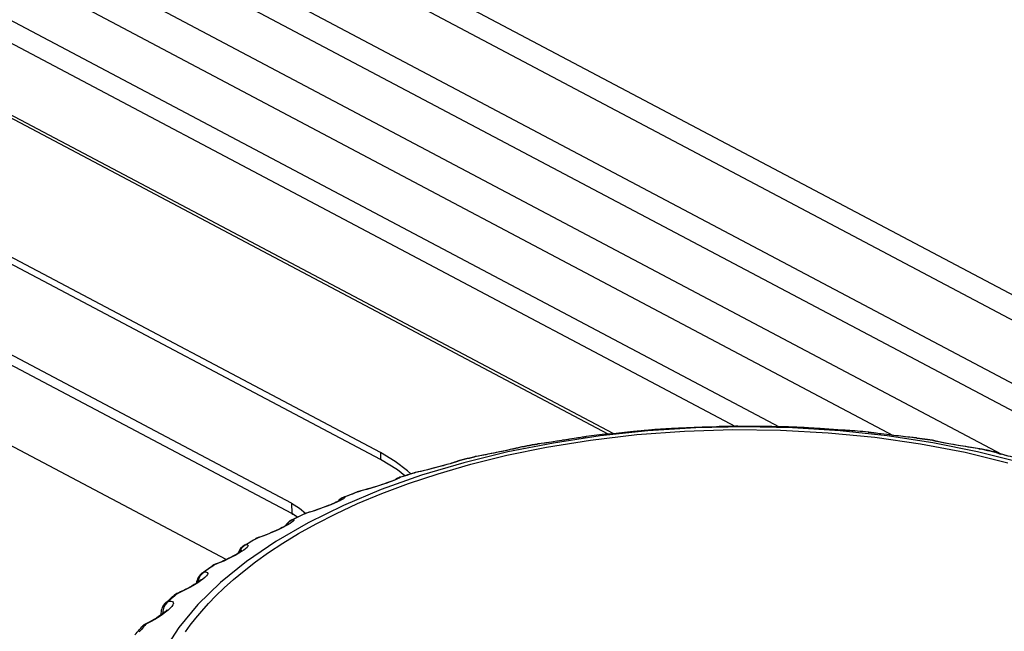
# Model space of a CAD drawing. Header units: millimetres. Extents: x -844 to -217, y -125 to 557.
# Tile 171 of 178: x -317.48 to -305.35, y 510.04 to 517.59. Entities that reach past the tile are written whole.
import ezdxf

# ---------------------------------------------------------------- set-up
doc = ezdxf.new("R2010")
doc.units = ezdxf.units.MM
doc.header["$LTSCALE"] = 23.1
doc.layers.add('R912005577_AM_0', color=7, linetype='CONTINUOUS')

msp = doc.modelspace()

# ---------------------------------------------------------------- linework, layer by layer
at = {"layer": 'R912005577_AM_0', "color": 7}
for p, q in [((-281.976, 501.873), (-341.018, 533.128)), ((-282.119, 501.635), (-341.16, 532.89)), ((-283.504, 501.251), (-342.302, 532.377)), ((-282.919, 501.277), (-341.717, 532.404)), ((-340.794, 530.974), (-305.383, 512.228)), ((-340.464, 530.327), (-306.715, 512.46)), ((-340.391, 529.368), (-308.661, 512.571)), ((-339.904, 529.39), (-308.123, 512.566)), ((-310.169, 512.482), (-339.289, 527.898)), ((-310.23, 512.476), (-339.22, 527.823)), ((-313.036, 512.247), (-338.557, 525.758)), ((-313.034, 512.161), (-338.555, 525.671)), ((-314.133, 511.625), (-339.654, 525.135)), ((-314.13, 511.495), (-339.651, 525.006)), ((-314.938, 510.928), (-340.323, 524.366)), ((-309.705, 512.526), (-309.732, 512.524)), ((-309.686, 512.528), (-309.713, 512.526)), ((-309.691, 512.528), (-309.705, 512.526)), ((-309.691, 512.528), (-309.686, 512.528)), ((-309.686, 512.528), (-309.686, 512.528)), ((-309.686, 512.528), (-309.686, 512.528)), ((-308.896, 512.567), (-309.022, 512.563)), ((-308.863, 512.569), (-308.896, 512.567)), ((-308.076, 512.566), (-308.213, 512.568)), ((-308.039, 512.565), (-308.076, 512.566)), ((-307.838, 512.558), (-307.871, 512.559)), ((-307.838, 512.558), (-307.838, 512.558)), ((-307.838, 512.558), (-307.838, 512.558)), ((-307.831, 512.557), (-307.838, 512.558)), ((-307.812, 512.556), (-307.838, 512.558)), ((-307.617, 512.543), (-307.76, 512.552)), ((-307.618, 512.543), (-307.65, 512.545)), ((-307.565, 512.54), (-307.618, 512.543)), ((-307.564, 512.54), (-307.565, 512.54)), ((-307.508, 512.536), (-307.512, 512.536)), ((-310.71, 512.411), (-310.791, 512.399)), ((-310.705, 512.412), (-310.769, 512.402)), ((-310.65, 512.42), (-310.705, 512.412)), ((-310.603, 512.428), (-310.65, 512.42)), ((-310.566, 512.433), (-310.603, 512.428)), ((-310.549, 512.436), (-310.583, 512.431)), ((-310.547, 512.437), (-310.566, 512.433)), ((-310.531, 512.439), (-310.547, 512.437)), ((-310.519, 512.441), (-310.531, 512.439)), ((-310.507, 512.444), (-310.511, 512.443)), ((-310.507, 512.444), (-310.5, 512.445)), ((-310.499, 512.445), (-310.507, 512.444)), ((-310.499, 512.445), (-310.5, 512.445)), ((-310.298, 512.469), (-310.302, 512.469)), ((-310.302, 512.469), (-310.302, 512.469)), ((-310.231, 512.476), (-310.298, 512.469)), ((-310.133, 512.485), (-310.231, 512.476)), ((-310.028, 512.496), (-310.133, 512.485)), ((-309.918, 512.506), (-310.028, 512.496)), ((-309.732, 512.524), (-309.919, 512.506)), ((-307.227, 512.518), (-307.252, 512.52)), ((-307.227, 512.518), (-307.222, 512.518)), ((-307.222, 512.518), (-307.227, 512.518)), ((-307.222, 512.518), (-307.222, 512.518)), ((-307.025, 512.5), (-307.058, 512.503)), ((-307.025, 512.5), (-307.025, 512.5)), ((-307.017, 512.499), (-307.025, 512.5)), ((-307.025, 512.5), (-307.01, 512.498)), ((-307.005, 512.496), (-307.025, 512.5)), ((-307.009, 512.497), (-307.01, 512.498)), ((-306.888, 512.481), (-306.925, 512.486)), ((-306.888, 512.481), (-306.906, 512.483)), ((-306.866, 512.478), (-306.888, 512.481)), ((-306.864, 512.478), (-306.866, 512.478)), ((-306.537, 512.44), (-306.593, 512.446)), ((-306.51, 512.437), (-306.537, 512.44)), ((-306.47, 512.432), (-306.519, 512.437)), ((-306.46, 512.431), (-306.51, 512.437)), ((-306.423, 512.427), (-306.47, 512.432)), ((-306.43, 512.428), (-306.46, 512.431)), ((-306.43, 512.428), (-306.422, 512.427)), ((-306.423, 512.427), (-306.43, 512.428)), ((-306.423, 512.427), (-306.422, 512.427)), ((-306.422, 512.427), (-306.39, 512.423)), ((-306.232, 512.399), (-306.263, 512.404)), ((-311.372, 512.299), (-311.4, 512.292)), ((-311.362, 512.301), (-311.397, 512.293)), ((-311.36, 512.302), (-311.372, 512.299)), ((-311.321, 512.311), (-311.334, 512.308)), ((-311.294, 512.318), (-311.324, 512.31)), ((-311.294, 512.318), (-311.309, 512.314)), ((-311.295, 512.318), (-311.263, 512.324)), ((-311.294, 512.318), (-311.295, 512.318)), ((-311.102, 512.353), (-311.134, 512.348)), ((-311.096, 512.354), (-311.103, 512.353)), ((-311.102, 512.353), (-311.103, 512.353)), ((-311.056, 512.359), (-311.102, 512.353)), ((-311.102, 512.353), (-311.096, 512.354)), ((-311.074, 512.357), (-311.096, 512.354)), ((-311.008, 512.366), (-311.056, 512.359)), ((-310.996, 512.368), (-311.017, 512.365)), ((-310.93, 512.378), (-310.996, 512.368)), ((-310.769, 512.402), (-310.861, 512.388)), ((-310.854, 512.389), (-310.861, 512.388)), ((-306.232, 512.399), (-306.23, 512.399)), ((-306.232, 512.399), (-306.192, 512.388)), ((-306.217, 512.394), (-306.232, 512.399)), ((-305.678, 512.259), (-306.226, 512.368)), ((-306.193, 512.389), (-306.195, 512.39)), ((-305.7, 512.302), (-305.752, 512.31)), ((-305.65, 512.295), (-305.7, 512.302)), ((-305.658, 512.296), (-305.679, 512.299)), ((-305.659, 512.296), (-305.647, 512.294)), ((-305.65, 512.295), (-305.658, 512.296)), ((-305.65, 512.295), (-305.647, 512.294)), ((-305.647, 512.294), (-305.616, 512.288)), ((-313.036, 512.247), (-313.034, 512.161)), ((-312.826, 512.035), (-313.034, 512.161)), ((-311.876, 512.196), (-311.907, 512.189)), ((-311.868, 512.198), (-311.879, 512.195)), ((-311.876, 512.196), (-311.879, 512.195)), ((-311.827, 512.205), (-311.876, 512.196)), ((-311.876, 512.196), (-311.868, 512.198)), ((-311.776, 512.214), (-311.827, 512.205)), ((-305.83, 512.251), (-305.304, 512.123)), ((-305.151, 512.126), (-305.678, 512.259)), ((-305.466, 512.256), (-305.462, 512.255)), ((-305.466, 512.256), (-305.429, 512.244)), ((-305.429, 512.244), (-305.398, 512.227)), ((-305.414, 512.237), (-305.418, 512.238)), ((-305.353, 512.219), (-305.388, 512.228)), ((-305.314, 512.209), (-305.353, 512.219)), ((-312.009, 512.123), (-312.53, 511.968)), ((-312.178, 512.111), (-312.197, 512.105)), ((-312.161, 512.116), (-312.178, 512.111)), ((-312.103, 512.135), (-312.104, 512.135)), ((-312.061, 512.151), (-312.063, 512.151)), ((-312.53, 511.968), (-313.026, 511.792)), ((-312.827, 511.93), (-312.854, 511.912)), ((-312.825, 511.923), (-312.851, 511.911)), ((-312.791, 511.945), (-312.827, 511.93)), ((-312.737, 511.963), (-312.826, 512.035)), ((-312.797, 511.944), (-312.768, 511.953)), ((-312.791, 511.945), (-312.797, 511.944)), ((-312.768, 511.953), (-312.709, 511.971)), ((-312.646, 511.99), (-312.704, 511.972)), ((-312.664, 511.985), (-312.703, 512.024)), ((-312.691, 511.866), (-312.327, 511.987)), ((-312.616, 511.999), (-312.646, 511.99)), ((-312.607, 512.002), (-312.621, 511.998)), ((-312.616, 511.999), (-312.621, 511.998)), ((-312.564, 512.011), (-312.616, 511.999)), ((-312.616, 511.999), (-312.607, 512.002)), ((-312.511, 512.023), (-312.564, 512.011)), ((-313.021, 511.743), (-312.691, 511.866)), ((-312.918, 511.886), (-312.957, 511.872)), ((-312.882, 511.899), (-312.918, 511.886)), ((-312.851, 511.911), (-312.882, 511.899)), ((-313.478, 511.702), (-313.513, 511.685)), ((-313.026, 511.792), (-313.492, 511.596)), ((-313.487, 511.699), (-313.46, 511.71)), ((-313.478, 511.702), (-313.487, 511.699)), ((-313.46, 511.71), (-313.433, 511.72)), ((-313.433, 511.72), (-313.406, 511.731)), ((-313.397, 511.733), (-313.424, 511.723)), ((-313.406, 511.731), (-313.378, 511.741)), ((-313.342, 511.754), (-313.397, 511.733)), ((-313.315, 511.764), (-313.342, 511.754)), ((-313.26, 511.779), (-313.323, 511.762)), ((-313.318, 511.619), (-313.021, 511.743)), ((-313.315, 511.764), (-313.304, 511.768)), ((-313.205, 511.794), (-313.26, 511.779)), ((-314.133, 511.625), (-314.13, 511.495)), ((-314.133, 511.625), (-314.035, 511.563)), ((-314.035, 511.563), (-313.958, 511.496)), ((-313.492, 511.596), (-313.927, 511.382)), ((-313.574, 511.637), (-313.61, 511.622)), ((-313.586, 511.494), (-313.318, 511.619)), ((-313.542, 511.652), (-313.574, 511.637)), ((-313.515, 511.666), (-313.542, 511.652)), ((-314.06, 511.452), (-314.13, 511.495)), ((-314.078, 511.443), (-314.053, 511.455)), ((-314.039, 511.46), (-314.064, 511.448)), ((-314.053, 511.455), (-314.027, 511.467)), ((-314.014, 511.471), (-314.039, 511.46)), ((-313.989, 511.483), (-314.014, 511.471)), ((-313.963, 511.495), (-313.989, 511.483)), ((-313.963, 511.495), (-313.976, 511.491)), ((-313.906, 511.513), (-313.963, 511.495)), ((-313.963, 511.495), (-313.952, 511.5)), ((-313.851, 511.531), (-313.906, 511.513)), ((-314.209, 511.339), (-314.246, 511.32)), ((-314.177, 511.356), (-314.209, 511.339)), ((-314.113, 511.424), (-314.147, 511.406)), ((-314.113, 511.424), (-314.128, 511.419)), ((-314.555, 511.193), (-314.578, 511.18)), ((-314.497, 511.214), (-314.555, 511.193)), ((-314.555, 511.193), (-314.544, 511.2)), ((-314.441, 511.235), (-314.497, 511.214)), ((-314.668, 511.128), (-314.69, 511.115)), ((-314.666, 511.133), (-314.643, 511.146)), ((-314.601, 511.167), (-314.623, 511.154)), ((-314.578, 511.18), (-314.601, 511.167)), ((-314.598, 511.173), (-314.574, 511.186)), ((-314.821, 510.984), (-314.866, 510.961)), ((-314.783, 511.006), (-314.821, 510.984)), ((-314.771, 511.036), (-314.78, 511.012)), ((-314.75, 511.068), (-314.771, 511.036)), ((-314.698, 511.063), (-314.721, 511.045)), ((-315.152, 510.822), (-315.132, 510.836)), ((-315.132, 510.836), (-315.111, 510.85)), ((-315.103, 510.855), (-315.111, 510.85)), ((-315.083, 510.863), (-315.104, 510.849)), ((-315.083, 510.863), (-315.103, 510.855)), ((-315.024, 510.887), (-315.083, 510.863)), ((-315.083, 510.863), (-315.073, 510.871)), ((-315.073, 510.871), (-315.073, 510.871)), ((-314.968, 510.911), (-315.024, 510.887)), ((-315.183, 510.792), (-315.202, 510.778)), ((-315.182, 510.727), (-315.2, 510.708)), ((-315.172, 510.807), (-315.152, 510.822)), ((-315.377, 510.589), (-315.429, 510.562)), ((-315.33, 510.616), (-315.377, 510.589)), ((-315.289, 510.642), (-315.33, 510.616)), ((-315.254, 510.666), (-315.289, 510.642)), ((-315.288, 510.658), (-315.289, 510.648)), ((-315.616, 510.456), (-315.598, 510.472)), ((-315.594, 510.463), (-315.611, 510.448)), ((-315.598, 510.472), (-315.58, 510.487)), ((-315.577, 510.478), (-315.594, 510.463)), ((-315.564, 510.499), (-315.58, 510.487)), ((-315.543, 510.508), (-315.564, 510.499)), ((-315.484, 510.535), (-315.543, 510.508)), ((-315.543, 510.508), (-315.534, 510.516)), ((-315.534, 510.516), (-315.534, 510.516)), ((-315.429, 510.562), (-315.484, 510.535)), ((-315.627, 510.432), (-315.644, 510.417)), ((-315.633, 510.441), (-315.616, 510.456)), ((-315.611, 510.448), (-315.627, 510.432)), ((-315.766, 510.222), (-315.816, 510.191)), ((-315.722, 510.251), (-315.766, 510.222)), ((-315.742, 510.268), (-315.743, 510.244)), ((-315.719, 510.293), (-315.721, 510.26)), ((-315.992, 510.083), (-315.977, 510.099)), ((-315.969, 510.107), (-315.977, 510.099)), ((-315.95, 510.121), (-315.969, 510.107)), ((-315.928, 510.131), (-315.95, 510.121)), ((-315.869, 510.161), (-315.928, 510.131)), ((-315.816, 510.191), (-315.869, 510.161)), ((-315.997, 510.052), (-316.01, 510.036)), ((-316.006, 510.066), (-315.992, 510.083)), ((-315.983, 510.068), (-315.997, 510.052))]:
    msp.add_line(p, q, dxfattribs=at)
for points in [[(-312.327, 511.987), (-311.924, 512.104), (-311.478, 512.214), (-310.989, 512.314), (-310.448, 512.401), (-309.875, 512.469), (-309.289, 512.512), (-308.695, 512.531), (-308.104, 512.525), (-307.519, 512.493), (-306.942, 512.437), (-306.378, 512.356), (-305.83, 512.251)], [(-306.226, 512.368), (-306.791, 512.454), (-307.37, 512.516), (-307.958, 512.553), (-308.552, 512.566), (-309.148, 512.553), (-309.741, 512.515), (-310.328, 512.453), (-310.904, 512.366), (-311.465, 512.256), (-312.009, 512.123)], [(-309.713, 512.526), (-309.746, 512.522), (-309.785, 512.519)], [(-309.485, 512.542), (-309.519, 512.54), (-309.552, 512.538), (-309.586, 512.536), (-309.619, 512.533), (-309.653, 512.531), (-309.686, 512.528)], [(-309.363, 512.548), (-309.449, 512.544), (-309.485, 512.542)], [(-309.022, 512.563), (-309.07, 512.561), (-309.119, 512.559), (-309.168, 512.557), (-309.216, 512.555), (-309.266, 512.553), (-309.315, 512.55), (-309.363, 512.548)], [(-308.661, 512.572), (-308.695, 512.571), (-308.728, 512.571), (-308.762, 512.57), (-308.796, 512.57), (-308.829, 512.569), (-308.863, 512.569)], [(-308.551, 512.571), (-308.63, 512.572), (-308.661, 512.572)], [(-308.213, 512.568), (-308.263, 512.568), (-308.312, 512.569), (-308.361, 512.57), (-308.41, 512.57), (-308.458, 512.571), (-308.505, 512.571), (-308.551, 512.571)], [(-307.871, 512.559), (-307.905, 512.56), (-307.938, 512.562), (-307.972, 512.563), (-308.005, 512.564), (-308.039, 512.565)], [(-307.76, 512.552), (-307.793, 512.554), (-307.818, 512.556), (-307.831, 512.557)], [(-307.76, 512.552), (-307.78, 512.554), (-307.812, 512.556)], [(-307.451, 512.532), (-307.508, 512.536), (-307.564, 512.54)], [(-307.252, 512.52), (-307.294, 512.522), (-307.342, 512.525), (-307.451, 512.532)], [(-307.222, 512.518), (-307.265, 512.52), (-307.31, 512.523), (-307.342, 512.525)], [(-310.583, 512.431), (-310.622, 512.424), (-310.65, 512.42)], [(-310.499, 512.445), (-310.521, 512.441), (-310.549, 512.436)], [(-310.511, 512.443), (-310.512, 512.443), (-310.515, 512.442), (-310.519, 512.441)], [(-310.302, 512.469), (-310.335, 512.465), (-310.368, 512.461), (-310.401, 512.457), (-310.434, 512.453), (-310.466, 512.449), (-310.499, 512.445)], [(-310.216, 512.477), (-310.261, 512.473), (-310.302, 512.469)], [(-307.058, 512.503), (-307.091, 512.506), (-307.124, 512.509), (-307.157, 512.512), (-307.19, 512.515), (-307.222, 512.518)], [(-306.925, 512.486), (-306.956, 512.49), (-306.969, 512.492), (-306.98, 512.493), (-306.989, 512.494), (-306.997, 512.496), (-307.003, 512.497), (-307.008, 512.497), (-307.009, 512.497)], [(-306.906, 512.483), (-306.945, 512.488), (-306.978, 512.493), (-307.005, 512.496)], [(-306.766, 512.466), (-306.793, 512.47), (-306.866, 512.478)], [(-306.593, 512.446), (-306.651, 512.453), (-306.68, 512.456), (-306.766, 512.466)], [(-306.519, 512.437), (-306.571, 512.443), (-306.624, 512.449), (-306.651, 512.453)], [(-306.263, 512.404), (-306.295, 512.409), (-306.327, 512.413), (-306.359, 512.418), (-306.391, 512.423), (-306.423, 512.427)], [(-306.39, 512.423), (-306.358, 512.418), (-306.326, 512.413), (-306.294, 512.408), (-306.262, 512.404), (-306.23, 512.399)], [(-311.397, 512.293), (-311.436, 512.284), (-311.479, 512.275), (-311.523, 512.266), (-311.57, 512.256), (-311.619, 512.246), (-311.671, 512.235), (-311.724, 512.225), (-311.776, 512.214)], [(-311.4, 512.292), (-311.416, 512.289), (-311.433, 512.285), (-311.452, 512.281)], [(-311.309, 512.314), (-311.332, 512.308), (-311.362, 512.301)], [(-311.334, 512.308), (-311.341, 512.306), (-311.349, 512.304), (-311.36, 512.302)], [(-311.134, 512.348), (-311.166, 512.342), (-311.198, 512.336), (-311.23, 512.33), (-311.262, 512.324), (-311.294, 512.318)], [(-311.263, 512.324), (-311.231, 512.33), (-311.199, 512.336), (-311.167, 512.342), (-311.135, 512.347), (-311.103, 512.353)], [(-311.017, 512.365), (-311.056, 512.36), (-311.074, 512.357)], [(-310.905, 512.382), (-310.957, 512.374), (-311.008, 512.366)], [(-310.861, 512.388), (-310.907, 512.381), (-310.93, 512.378)], [(-306.167, 512.383), (-306.196, 512.389), (-306.217, 512.394)], [(-306.138, 512.377), (-306.153, 512.381), (-306.167, 512.383), (-306.178, 512.386), (-306.186, 512.388), (-306.193, 512.389)], [(-306.094, 512.369), (-306.132, 512.376), (-306.167, 512.383)], [(-306.031, 512.357), (-306.079, 512.366), (-306.101, 512.37), (-306.12, 512.374), (-306.138, 512.377)], [(-305.752, 512.31), (-305.806, 512.318), (-305.859, 512.327), (-305.911, 512.336), (-305.961, 512.345), (-306.007, 512.353), (-306.051, 512.361), (-306.094, 512.369)], [(-305.916, 512.337), (-305.975, 512.347), (-306.004, 512.352), (-306.031, 512.357)], [(-305.733, 512.307), (-305.762, 512.312), (-305.792, 512.316), (-305.823, 512.321), (-305.854, 512.327), (-305.885, 512.332), (-305.916, 512.337)], [(-305.679, 512.299), (-305.706, 512.303), (-305.733, 512.307)], [(-305.466, 512.256), (-305.496, 512.262), (-305.527, 512.269), (-305.558, 512.276), (-305.588, 512.282), (-305.619, 512.288), (-305.65, 512.295)], [(-305.616, 512.288), (-305.585, 512.282), (-305.554, 512.275), (-305.524, 512.269), (-305.493, 512.262), (-305.462, 512.255)], [(-312.703, 512.024), (-312.856, 512.14), (-313.036, 512.247)], [(-312.064, 512.151), (-312.033, 512.158), (-312.002, 512.166), (-311.971, 512.173), (-311.94, 512.181), (-311.91, 512.188), (-311.879, 512.195)], [(-311.907, 512.189), (-311.938, 512.181), (-311.969, 512.174), (-311.999, 512.166), (-312.03, 512.159), (-312.061, 512.151)], [(-311.787, 512.213), (-311.81, 512.208), (-311.832, 512.204), (-311.854, 512.2), (-311.869, 512.198)], [(-311.662, 512.237), (-311.713, 512.227), (-311.738, 512.222), (-311.763, 512.217), (-311.787, 512.213)], [(-311.538, 512.262), (-311.611, 512.247), (-311.637, 512.242), (-311.662, 512.237)], [(-311.452, 512.281), (-311.515, 512.267), (-311.538, 512.262)], [(-305.442, 512.245), (-305.458, 512.251), (-305.466, 512.256)], [(-305.388, 512.228), (-305.418, 512.237), (-305.442, 512.245)], [(-305.012, 512.141), (-305.045, 512.148), (-305.079, 512.155), (-305.113, 512.162), (-305.147, 512.169), (-305.18, 512.177), (-305.212, 512.184), (-305.243, 512.192), (-305.272, 512.199), (-305.299, 512.205), (-305.324, 512.212), (-305.346, 512.217), (-305.365, 512.223), (-305.382, 512.227), (-305.396, 512.231), (-305.407, 512.235), (-305.414, 512.237)], [(-312.197, 512.105), (-312.218, 512.099), (-312.241, 512.093), (-312.265, 512.086), (-312.291, 512.079), (-312.319, 512.072), (-312.348, 512.064), (-312.379, 512.056), (-312.41, 512.048), (-312.442, 512.04), (-312.475, 512.032), (-312.508, 512.024), (-312.54, 512.016)], [(-312.178, 512.111), (-312.217, 512.099), (-312.259, 512.088), (-312.304, 512.076), (-312.352, 512.063), (-312.403, 512.05), (-312.457, 512.036), (-312.511, 512.023)], [(-312.087, 512.139), (-312.112, 512.131), (-312.142, 512.121), (-312.178, 512.111)], [(-312.104, 512.135), (-312.108, 512.133), (-312.114, 512.131), (-312.123, 512.128), (-312.133, 512.125), (-312.146, 512.12), (-312.161, 512.116)], [(-312.061, 512.151), (-312.097, 512.139), (-312.103, 512.135)], [(-312.061, 512.151), (-312.07, 512.146), (-312.087, 512.139)], [(-312.791, 511.945), (-312.795, 511.939), (-312.806, 511.932), (-312.825, 511.923)], [(-312.704, 511.972), (-312.733, 511.963), (-312.762, 511.954), (-312.791, 511.945)], [(-312.709, 511.971), (-312.68, 511.98), (-312.651, 511.989), (-312.621, 511.998)], [(-312.54, 512.016), (-312.573, 512.009), (-312.604, 512.002), (-312.607, 512.001)], [(-312.852, 511.913), (-312.862, 511.909), (-312.875, 511.903), (-312.891, 511.897), (-312.91, 511.89), (-312.933, 511.882), (-312.958, 511.873), (-312.986, 511.863), (-313.017, 511.853), (-313.05, 511.842), (-313.084, 511.831), (-313.12, 511.82), (-313.156, 511.809), (-313.192, 511.799), (-313.228, 511.789)], [(-312.957, 511.872), (-313, 511.858), (-313.047, 511.843), (-313.097, 511.827), (-313.15, 511.81), (-313.205, 511.794)], [(-312.844, 511.916), (-312.843, 511.917), (-312.846, 511.916), (-312.852, 511.913)], [(-313.513, 511.685), (-313.544, 511.661), (-313.555, 511.648)], [(-313.478, 511.702), (-313.475, 511.696), (-313.481, 511.689), (-313.494, 511.678), (-313.515, 511.666)], [(-313.424, 511.723), (-313.451, 511.712), (-313.478, 511.702)], [(-313.378, 511.741), (-313.351, 511.752), (-313.323, 511.762)], [(-313.228, 511.789), (-313.263, 511.779), (-313.296, 511.77), (-313.304, 511.768)], [(-313.553, 511.649), (-313.567, 511.643), (-313.583, 511.635), (-313.603, 511.626), (-313.627, 511.616), (-313.652, 511.605), (-313.681, 511.594), (-313.711, 511.582), (-313.743, 511.57), (-313.777, 511.558), (-313.811, 511.546), (-313.845, 511.534), (-313.88, 511.522)], [(-313.694, 511.587), (-313.743, 511.569), (-313.796, 511.55), (-313.851, 511.531)], [(-313.61, 511.622), (-313.65, 511.605), (-313.694, 511.587)], [(-313.539, 511.656), (-313.536, 511.658), (-313.535, 511.659), (-313.537, 511.658), (-313.543, 511.655), (-313.553, 511.649)], [(-314.241, 511.131), (-314.045, 511.25), (-313.827, 511.371), (-313.586, 511.494)], [(-314.13, 511.495), (-314.128, 511.494), (-314.123, 511.492), (-314.121, 511.49), (-314.116, 511.488), (-314.114, 511.487), (-314.108, 511.483)], [(-314.128, 511.419), (-314.103, 511.431), (-314.078, 511.443)], [(-314.064, 511.448), (-314.089, 511.436), (-314.113, 511.424)], [(-314.108, 511.483), (-314.101, 511.479), (-314.092, 511.474), (-314.083, 511.469), (-314.074, 511.463), (-314.068, 511.459), (-314.058, 511.453)], [(-314.027, 511.467), (-314.002, 511.479), (-313.976, 511.491)], [(-313.88, 511.522), (-313.914, 511.512), (-313.947, 511.501), (-313.952, 511.5)], [(-313.927, 511.382), (-314.326, 511.151), (-314.688, 510.905)], [(-314.192, 511.351), (-314.207, 511.343), (-314.225, 511.333), (-314.246, 511.323), (-314.269, 511.311), (-314.295, 511.299), (-314.323, 511.286), (-314.352, 511.274), (-314.383, 511.261), (-314.414, 511.248), (-314.446, 511.235), (-314.478, 511.223)], [(-314.246, 511.32), (-314.288, 511.3), (-314.335, 511.279)], [(-314.147, 511.406), (-314.176, 511.38), (-314.2, 511.349), (-314.201, 511.346)], [(-314.17, 511.366), (-314.173, 511.363), (-314.181, 511.358), (-314.192, 511.351)], [(-314.127, 511.388), (-314.149, 511.373), (-314.177, 511.356)], [(-314.113, 511.424), (-314.104, 511.419), (-314.104, 511.411), (-314.112, 511.401), (-314.127, 511.388)], [(-314.555, 511.193), (-314.573, 511.187), (-314.574, 511.186)], [(-314.478, 511.223), (-314.51, 511.211), (-314.544, 511.199)], [(-314.335, 511.279), (-314.386, 511.257), (-314.441, 511.235)], [(-315.439, 510.038), (-315.38, 510.12), (-315.313, 510.205), (-315.239, 510.294), (-315.156, 510.386), (-315.064, 510.482), (-314.961, 510.582), (-314.846, 510.685), (-314.718, 510.791), (-314.575, 510.901), (-314.417, 511.015), (-314.241, 511.131)], [(-314.69, 511.115), (-314.722, 511.095), (-314.75, 511.068)], [(-314.712, 511.107), (-314.689, 511.12), (-314.666, 511.133)], [(-314.69, 511.115), (-314.708, 511.108), (-314.711, 511.107)], [(-314.69, 511.115), (-314.675, 511.111), (-314.669, 511.104), (-314.671, 511.093), (-314.681, 511.079), (-314.698, 511.063)], [(-314.623, 511.154), (-314.646, 511.141), (-314.668, 511.128)], [(-314.643, 511.146), (-314.621, 511.16), (-314.598, 511.173)], [(-314.786, 511.008), (-314.807, 510.996), (-314.83, 510.983), (-314.855, 510.969), (-314.883, 510.955), (-314.912, 510.941), (-314.942, 510.926), (-314.974, 510.912), (-315.006, 510.898)], [(-314.866, 510.961), (-314.915, 510.936), (-314.968, 510.911)], [(-314.74, 511.04), (-314.741, 511.039), (-314.747, 511.035), (-314.756, 511.028), (-314.77, 511.019), (-314.786, 511.008)], [(-314.721, 511.045), (-314.749, 511.027), (-314.783, 511.006)], [(-314.688, 510.905), (-315.009, 510.645), (-315.288, 510.373), (-315.522, 510.091), (-315.71, 509.801), (-315.851, 509.505), (-315.944, 509.205), (-315.988, 508.903), (-315.982, 508.6)], [(-315.104, 510.849), (-315.124, 510.835), (-315.143, 510.821)], [(-315.006, 510.898), (-315.038, 510.884), (-315.073, 510.87)], [(-315.257, 510.728), (-315.276, 510.695), (-315.288, 510.658)], [(-315.202, 510.778), (-315.232, 510.757), (-315.257, 510.728)], [(-315.2, 510.708), (-315.224, 510.688), (-315.254, 510.666)], [(-315.232, 510.764), (-315.212, 510.779), (-315.192, 510.793), (-315.172, 510.807)], [(-315.202, 510.778), (-315.222, 510.771), (-315.232, 510.764)], [(-315.202, 510.778), (-315.181, 510.775), (-315.169, 510.768), (-315.166, 510.758), (-315.17, 510.744), (-315.182, 510.727)], [(-315.143, 510.821), (-315.163, 510.807), (-315.183, 510.792)], [(-315.289, 510.648), (-315.309, 510.635), (-315.332, 510.62), (-315.358, 510.605), (-315.385, 510.59), (-315.414, 510.574), (-315.444, 510.559)], [(-315.242, 510.684), (-315.241, 510.686), (-315.242, 510.685), (-315.248, 510.679), (-315.257, 510.671), (-315.271, 510.661), (-315.289, 510.648)], [(-315.543, 510.508), (-315.56, 510.493), (-315.577, 510.478)], [(-315.444, 510.559), (-315.474, 510.544), (-315.505, 510.529), (-315.534, 510.516)], [(-315.694, 510.365), (-315.71, 510.33), (-315.719, 510.293)], [(-315.644, 510.417), (-315.671, 510.394), (-315.694, 510.365)], [(-315.684, 510.394), (-315.667, 510.41), (-315.65, 510.426), (-315.633, 510.441)], [(-315.644, 510.417), (-315.665, 510.408), (-315.684, 510.394)], [(-315.609, 510.349), (-315.628, 510.328), (-315.653, 510.305)], [(-315.644, 510.417), (-315.617, 510.416), (-315.599, 510.41), (-315.59, 510.4), (-315.589, 510.386), (-315.595, 510.369), (-315.609, 510.349)], [(-315.724, 510.258), (-315.747, 510.242), (-315.772, 510.225), (-315.799, 510.208), (-315.828, 510.191)], [(-315.742, 510.268), (-315.742, 510.264), (-315.739, 510.247)], [(-315.667, 510.307), (-315.667, 510.307), (-315.67, 510.304), (-315.677, 510.296), (-315.689, 510.286), (-315.705, 510.273), (-315.724, 510.258)], [(-315.653, 510.305), (-315.685, 510.279), (-315.722, 510.251)], [(-315.956, 510.099), (-315.97, 510.084), (-315.983, 510.068)], [(-315.928, 510.131), (-315.942, 510.115), (-315.956, 510.099)], [(-315.928, 510.131), (-315.923, 510.14), (-315.922, 510.141)], [(-315.828, 510.191), (-315.858, 510.174), (-315.889, 510.158), (-315.922, 510.141)], [(-316.063, 510.001), (-316.049, 510.017), (-316.035, 510.034), (-316.02, 510.05), (-316.006, 510.066)]]:
    msp.add_lwpolyline(points, dxfattribs=at)
for centre, start, end in [((-311.262, 512.141), 100.6256, 111.8414), ((-306.258, 512.221), 72.2633, 81.141), ((-305.501, 512.079), 61.075, 77.7282), ((-312.02, 511.976), 103.9782, 118.9729), ((-312.742, 511.772), 107.5703, 128.7495), ((-313.421, 511.532), 111.5082, 140.0814), ((-313.26, 511.594), 104.0876, 110.5323), ((-313.901, 511.327), 106.2958, 114.7634), ((-314.05, 511.257), 115.845, 151.3149), ((-314.486, 511.029), 108.5612, 119.504), ((-314.62, 510.952), 120.6879, 162.5807), ((-315.008, 510.703), 110.9043, 124.8962), ((-315.126, 510.619), 126.1963, 173.8609), ((-315.462, 510.351), 113.3469, 131.1046), ((-315.563, 510.262), 132.5805, 178.1664), ((-315.843, 509.979), 115.9126, 138.3023)]:
    msp.add_arc(centre, 0.18, start, end, dxfattribs=at)

doc.saveas('drawing.dxf')
